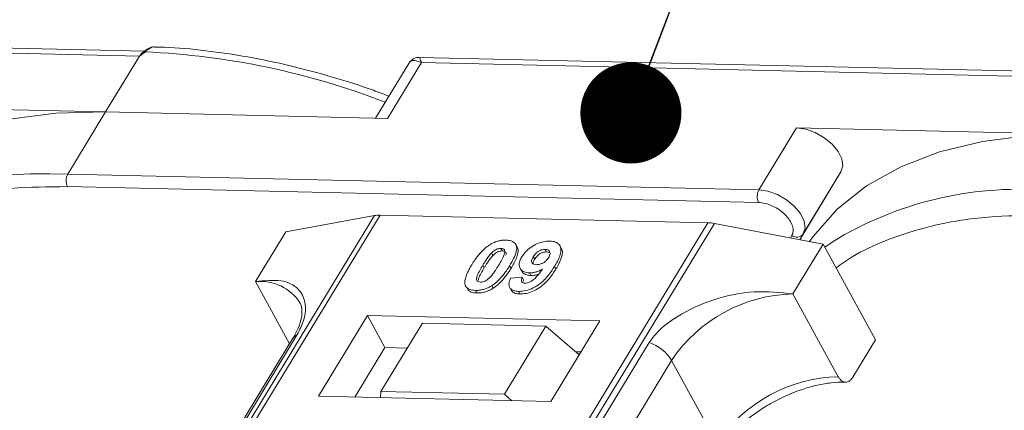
# Model space of a CAD drawing. Header units: millimetres. Extents: x 207 to 1682, y 260 to 1293.
# Tile 79 of 84: x 1429 to 1477, y 1086 to 1106. Entities that reach past the tile are written whole.
import ezdxf

# ---------------------------------------------------------------- set-up
doc = ezdxf.new("R2010")
doc.units = ezdxf.units.MM
doc.styles.get("Standard").update_dxf_attribs({"font": '仿宋_GB2312.ttf', "width": 0.8})
doc.dimstyles.new('ISO-25.1', dxfattribs={"dimtxt": 6, "dimasz": 5, "dimexe": 3.5, "dimexo": 0.625, "dimgap": 1.5, "dimtad": 1, "dimtoh": 1, "dimtxsty": 'Standard', "dimcen": 2.5, "dimadec": 0, "dimazin": 0, "dimtfac": 1, "dimtmove": 0, "dimatfit": 3, "dimfxl": 0, "dimarcsym": 0})

msp = doc.modelspace()

# ---------------------------------------------------------------- linework, layer by layer
at = {"color": 7, "linetype": 'Continuous', "lineweight": 15}
for p, q in [((1434.93, 1104.232), (1400.393, 1105.024)), ((1400.49, 1104.764), (1434.673, 1103.98)), ((1434.972, 1104.191), (1434.673, 1103.98)), ((1434.673, 1103.98), (1432.993, 1101.218)), ((1447.991, 1103.622), (1446.341, 1100.912)), ((1446.936, 1100.898), (1448.617, 1103.66)), ((1483.056, 1103.128), (1448.52, 1103.92)), ((1448.617, 1103.66), (1482.8, 1102.876)), ((1432.993, 1101.218), (1419.049, 1101.538)), ((1431.125, 1098.149), (1432.993, 1101.218)), ((1432.993, 1101.218), (1446.936, 1100.898)), ((1467.176, 1100.434), (1465.308, 1097.365)), ((1481.119, 1100.114), (1467.176, 1100.434)), ((1469.369, 1098.258), (1467.326, 1094.9)), ((1467.502, 1095.189), (1469.369, 1098.258)), ((1431.125, 1098.149), (1430.237, 1098.155)), ((1465.308, 1097.365), (1431.125, 1098.149)), ((1431.111, 1097.527), (1465.294, 1096.743)), ((1446.289, 1096.093), (1424.609, 1060.463)), ((1424.878, 1060.457), (1446.575, 1096.114)), ((1441.912, 1095.287), (1446.289, 1096.093)), ((1446.575, 1096.114), (1462.791, 1095.742)), ((1441.912, 1095.287), (1440.418, 1092.832)), ((1462.791, 1095.742), (1441.095, 1060.085)), ((1441.428, 1060.077), (1463.108, 1095.707)), ((1463.108, 1095.707), (1468.489, 1094.677)), ((1466.939, 1095.111), (1466.864, 1094.988)), ((1467.326, 1094.9), (1467.502, 1095.189)), ((1468.938, 1094.787), (1468.57, 1094.53)), ((1452.551, 1094.474), (1452.62, 1094.347)), ((1453.348, 1094.544), (1453.279, 1094.67)), ((1454.805, 1094.297), (1454.736, 1094.423)), ((1454.805, 1094.297), (1454.932, 1094.272)), ((1455.536, 1094.479), (1455.467, 1094.605)), ((1466.995, 1092.222), (1468.489, 1094.677)), ((1468.489, 1094.677), (1471.076, 1089.949)), ((1452.079, 1094.24), (1452.148, 1094.114)), ((1454.15, 1094.064), (1454.219, 1093.938)), ((1451.657, 1093.649), (1451.726, 1093.523)), ((1453.049, 1093.488), (1452.98, 1093.614)), ((1453.496, 1093.484), (1453.565, 1093.358)), ((1455.272, 1093.458), (1455.203, 1093.584)), ((1440.418, 1092.832), (1442.1, 1089.757)), ((1453.021, 1093.006), (1453.605, 1093.045)), ((1453.605, 1093.045), (1453.674, 1092.919)), ((1453.962, 1093.26), (1454.031, 1093.134)), ((1450.861, 1092.533), (1450.93, 1092.407)), ((1451.286, 1092.396), (1451.355, 1092.27)), ((1452.093, 1092.63), (1452.162, 1092.504)), ((1452.985, 1092.54), (1453.054, 1092.414)), ((1453.42, 1092.347), (1453.488, 1092.221)), ((1469.237, 1088.125), (1466.995, 1092.222)), ((1445.949, 1091.149), (1443.521, 1087.16)), ((1457.442, 1090.886), (1445.949, 1091.149)), ((1445.949, 1091.149), (1446.811, 1089.573)), ((1455.014, 1086.896), (1457.442, 1090.886)), ((1448.671, 1090.776), (1446.617, 1087.4)), ((1454.777, 1090.636), (1448.671, 1090.776)), ((1452.723, 1087.26), (1454.777, 1090.636)), ((1454.777, 1090.636), (1456.421, 1089.208)), ((1442.264, 1090.027), (1426.951, 1064.861)), ((1427.165, 1065.048), (1442.478, 1090.213)), ((1469.955, 1088.108), (1471.076, 1089.949)), ((1459.882, 1089.814), (1444.569, 1064.648)), ((1446.811, 1089.573), (1445.317, 1087.118)), ((1447.924, 1089.548), (1446.811, 1089.573)), ((1445.677, 1063.771), (1460.99, 1088.937)), ((1456.508, 1089.351), (1456.25, 1089.357)), ((1463.232, 1084.839), (1460.99, 1088.937)), ((1443.521, 1087.16), (1455.014, 1086.896)), ((1446.617, 1087.4), (1446.593, 1087.089)), ((1452.723, 1087.26), (1446.617, 1087.4)), ((1453.091, 1086.94), (1452.723, 1087.26))]:
    msp.add_line(p, q, dxfattribs=at)
at = {"color": 7, "linetype": 'Continuous', "lineweight": 15, "flags": 128}
for points in [[(1434.972, 1104.191), (1434.956, 1104.201), (1434.941, 1104.208), (1434.928, 1104.213), (1434.916, 1104.215), (1434.907, 1104.215), (1434.9, 1104.211), (1434.895, 1104.205), (1434.892, 1104.196)], [(1432.993, 1101.218), (1430.541, 1101.16), (1428.242, 1100.871), (1426.122, 1100.355), (1424.204, 1099.617), (1422.509, 1098.665), (1421.055, 1097.509), (1419.859, 1096.163), (1419.679, 1095.912)], [(1469.369, 1098.258), (1469.458, 1098.549), (1469.409, 1098.895), (1469.228, 1099.264), (1468.929, 1099.625), (1468.538, 1099.947), (1468.09, 1100.203), (1467.622, 1100.37), (1467.176, 1100.434)], [(1481.119, 1100.114), (1478.667, 1100.056), (1476.369, 1099.767), (1474.249, 1099.251), (1472.331, 1098.513), (1470.635, 1097.561), (1469.182, 1096.405), (1467.985, 1095.059), (1467.806, 1094.808)], [(1467.502, 1095.189), (1467.59, 1095.481), (1467.542, 1095.826), (1467.36, 1096.195), (1467.061, 1096.556), (1466.671, 1096.878), (1466.223, 1097.134), (1465.755, 1097.301), (1465.308, 1097.365)]]:
    msp.add_lwpolyline(points, dxfattribs=at)
at = {"color": 7, "linetype": 'Continuous', "lineweight": 15}
for centre, radius, start, end in [((1433.277, 1066.623), 37.606, 68.8867, 87.4164), ((1429.69, 1080.978), 17.186, 88.173, 122.2769), ((1431.718, 1097.824), 0.676, 151.2883, 206.0774), ((1465.901, 1097.04), 0.676, 151.2883, 206.0774), ((1478.168, 1079.774), 17.623, 85.8654, 121.5842), ((1446.535, 1094.71), 1.404, 88.3644, 100.0749), ((1462.739, 1093.819), 1.923, 78.9596, 88.4511), ((1467.18, 1095.437), 0.406, 233.4992, 322.3259), ((1440.658, 1090.524), 2.32, 32.7281, 95.9449), ((1467.163, 1084.785), 7.439, 91.2925, 146.0732), ((1442.676, 1089.77), 0.486, 114.0472, 148.0355), ((1459.24, 1087.865), 2.052, 31.4947, 71.765), ((1469.405, 1080.687), 7.439, 91.2925, 146.0732)]:
    msp.add_arc(centre, radius, start, end, dxfattribs=at)
msp.add_open_spline([(1434.673, 1103.98), (1434.706, 1104.028), (1434.771, 1104.123), (1434.852, 1104.171), (1434.892, 1104.196)], degree=3, dxfattribs=at)
for points, knots in [([(1434.907, 1104.215), (1434.894, 1104.205), (1434.868, 1104.187), (1434.843, 1104.167), (1434.83, 1104.158)], [0, 0, 0, 0, 0.518796, 1, 1, 1, 1]), ([(1435.388, 1104.433), (1435.344, 1104.431), (1435.249, 1104.424), (1435.08, 1104.351), (1434.968, 1104.264), (1434.9, 1104.211)], [0, 0, 0, 0, 0.2496368, 0.538323, 1, 1, 1, 1]), ([(1435.429, 1104.434), (1435.424, 1104.435), (1435.384, 1104.447), (1435.304, 1104.423), (1435.19, 1104.375), (1435.08, 1104.293), (1435.006, 1104.223), (1434.972, 1104.191)], [0, 0, 0, 0, 0.0330436, 0.2854264, 0.5318753, 0.785768, 1, 1, 1, 1]), ([(1447.005, 1102.002), (1446.75, 1102.1), (1445.815, 1102.457), (1444.181, 1102.969), (1442.105, 1103.528), (1440.013, 1103.966), (1437.937, 1104.265), (1436.401, 1104.417), (1435.586, 1104.423), (1435.428, 1104.424)], [0, 0, 0, 0, 0.0642572, 0.235538, 0.4114542, 0.5906981, 0.772379, 0.9558843, 1, 1, 1, 1]), ([(1448.617, 1103.66), (1448.477, 1103.717), (1448.261, 1103.804), (1448.066, 1103.736), (1447.995, 1103.623), (1447.963, 1103.571)], [0, 0, 0, 0, 0.4984129, 0.772928, 1, 1, 1, 1]), ([(1448.518, 1103.92), (1448.454, 1103.916), (1448.344, 1103.91), (1448.16, 1103.825), (1448.076, 1103.728), (1448.03, 1103.676)], [0, 0, 0, 0, 0.389383, 0.666862, 1, 1, 1, 1]), ([(1448.519, 1103.914), (1448.519, 1103.916), (1448.518, 1103.94), (1448.541, 1103.857), (1448.591, 1103.726), (1448.617, 1103.66)], [0, 0, 0, 0, 0.044603, 0.521109, 1, 1, 1, 1]), ([(1420.8, 1094.982), (1421.023, 1095.14), (1421.732, 1095.645), (1423.32, 1096.368), (1425.576, 1097.074), (1428.24, 1097.503), (1430.164, 1097.519), (1431.111, 1097.527)], [0, 0, 0, 0, 0.088375, 0.281114, 0.527622, 0.767417, 1, 1, 1, 1]), ([(1465.294, 1096.743), (1465.402, 1096.733), (1465.622, 1096.712), (1465.983, 1096.58), (1466.326, 1096.385), (1466.62, 1096.141), (1466.847, 1095.868), (1466.985, 1095.586), (1467.027, 1095.318), (1466.968, 1095.179), (1466.939, 1095.111)], [0, 0, 0, 0, 0.12225, 0.25, 0.37775, 0.5, 0.62225, 0.75, 0.87775, 1, 1, 1, 1]), ([(1479.41, 1096.107), (1478.477, 1096.1), (1476.583, 1096.084), (1473.96, 1095.661), (1471.736, 1094.968), (1470.126, 1094.228), (1469.387, 1093.7), (1469.126, 1093.513)], [0, 0, 0, 0, 0.228681, 0.464455, 0.706869, 0.896356, 1, 1, 1, 1]), ([(1451.993, 1094.648), (1452.043, 1094.678), (1452.146, 1094.74), (1452.311, 1094.808), (1452.477, 1094.856), (1452.613, 1094.876), (1452.72, 1094.883), (1452.773, 1094.883), (1452.8, 1094.883)], [0, 0, 0, 0, 0.193776, 0.3936, 0.587864, 0.788908, 0.894169, 1, 1, 1, 1]), ([(1452.8, 1094.883), (1452.893, 1094.874), (1453.081, 1094.857), (1453.26, 1094.73), (1453.345, 1094.545), (1453.301, 1094.172), (1453.116, 1093.851), (1452.98, 1093.614)], [0, 0, 0, 0, 0.147566, 0.296688, 0.431278, 0.580404, 1, 1, 1, 1]), ([(1453.583, 1094.053), (1453.639, 1094.135), (1453.751, 1094.301), (1454.013, 1094.531), (1454.324, 1094.708), (1454.663, 1094.821), (1454.868, 1094.829), (1454.974, 1094.833)], [0, 0, 0, 0, 0.197927, 0.397728, 0.597413, 0.790584, 1, 1, 1, 1]), ([(1454.974, 1094.833), (1455.067, 1094.824), (1455.255, 1094.807), (1455.438, 1094.676), (1455.533, 1094.484), (1455.506, 1094.152), (1455.355, 1093.839), (1455.225, 1093.621), (1455.203, 1093.584)], [0, 0, 0, 0, 0.148288, 0.2977445, 0.4437132, 0.6077915, 0.9347078, 1, 1, 1, 1]), ([(1451.104, 1093.662), (1451.156, 1093.744), (1451.273, 1093.93), (1451.522, 1094.254), (1451.781, 1094.51), (1451.972, 1094.635), (1451.993, 1094.648)], [0, 0, 0, 0, 0.236731, 0.537555, 0.949668, 1, 1, 1, 1]), ([(1452.079, 1094.24), (1452.121, 1094.282), (1452.191, 1094.35), (1452.315, 1094.426), (1452.429, 1094.464), (1452.506, 1094.473), (1452.546, 1094.473), (1452.551, 1094.474)], [0, 0, 0, 0, 0.334804, 0.542561, 0.750382, 0.970721, 1, 1, 1, 1]), ([(1452.148, 1094.114), (1452.19, 1094.156), (1452.26, 1094.224), (1452.384, 1094.3), (1452.498, 1094.338), (1452.575, 1094.347), (1452.615, 1094.347), (1452.62, 1094.347)], [0, 0, 0, 0, 0.334804, 0.542561, 0.750382, 0.970721, 1, 1, 1, 1]), ([(1452.551, 1094.474), (1452.589, 1094.469), (1452.659, 1094.461), (1452.725, 1094.412), (1452.751, 1094.32), (1452.717, 1094.15), (1452.595, 1093.908), (1452.486, 1093.724), (1452.43, 1093.632)], [0, 0, 0, 0, 0.1046136, 0.1888141, 0.2735119, 0.444127, 0.7194809, 1, 1, 1, 1]), ([(1452.62, 1094.347), (1452.658, 1094.343), (1452.728, 1094.335), (1452.793, 1094.286), (1452.816, 1094.219), (1452.804, 1094.165), (1452.798, 1094.139)], [0, 0, 0, 0, 0.293658, 0.530016, 0.767769, 1, 1, 1, 1]), ([(1453.049, 1093.488), (1453.097, 1093.57), (1453.247, 1093.825), (1453.392, 1094.163), (1453.415, 1094.441), (1453.353, 1094.516), (1453.336, 1094.537)], [0, 0, 0, 0, 0.220552, 0.687786, 0.91457, 1, 1, 1, 1]), ([(1454.15, 1094.064), (1454.186, 1094.117), (1454.242, 1094.202), (1454.362, 1094.311), (1454.481, 1094.375), (1454.611, 1094.418), (1454.691, 1094.421), (1454.736, 1094.423)], [0, 0, 0, 0, 0.2913202, 0.4655393, 0.6416315, 0.798664, 1, 1, 1, 1]), ([(1454.219, 1093.938), (1454.255, 1093.991), (1454.311, 1094.076), (1454.431, 1094.185), (1454.55, 1094.249), (1454.68, 1094.292), (1454.76, 1094.295), (1454.805, 1094.297)], [0, 0, 0, 0, 0.29132, 0.465539, 0.641632, 0.798664, 1, 1, 1, 1]), ([(1454.736, 1094.423), (1454.782, 1094.418), (1454.875, 1094.407), (1454.956, 1094.332), (1454.99, 1094.233), (1454.963, 1094.12), (1454.922, 1094.046), (1454.903, 1094.012)], [0, 0, 0, 0, 0.207955, 0.420406, 0.62732, 0.827707, 1, 1, 1, 1]), ([(1455.272, 1093.458), (1455.32, 1093.54), (1455.465, 1093.788), (1455.593, 1094.121), (1455.601, 1094.385), (1455.538, 1094.457), (1455.525, 1094.472)], [0, 0, 0, 0, 0.227122, 0.68486, 0.934898, 1, 1, 1, 1]), ([(1451.657, 1093.649), (1451.682, 1093.69), (1451.733, 1093.772), (1451.804, 1093.883), (1451.872, 1093.982), (1451.935, 1094.068), (1452.001, 1094.155), (1452.053, 1094.212), (1452.079, 1094.24)], [0, 0, 0, 0, 0.205942, 0.411959, 0.558149, 0.704502, 0.851801, 1, 1, 1, 1]), ([(1451.726, 1093.523), (1451.751, 1093.564), (1451.802, 1093.646), (1451.873, 1093.757), (1451.941, 1093.855), (1452.004, 1093.942), (1452.07, 1094.029), (1452.122, 1094.086), (1452.148, 1094.114)], [0, 0, 0, 0, 0.2059417, 0.4119594, 0.558149, 0.7045024, 0.8518015, 1, 1, 1, 1]), ([(1453.962, 1093.26), (1453.869, 1093.27), (1453.683, 1093.29), (1453.511, 1093.428), (1453.434, 1093.62), (1453.467, 1093.84), (1453.548, 1093.989), (1453.583, 1094.053)], [0, 0, 0, 0, 0.2101886, 0.4217733, 0.6236035, 0.8370344, 1, 1, 1, 1]), ([(1454.304, 1093.667), (1454.258, 1093.672), (1454.171, 1093.681), (1454.089, 1093.741), (1454.058, 1093.823), (1454.079, 1093.936), (1454.124, 1094.016), (1454.15, 1094.064)], [0, 0, 0, 0, 0.213937, 0.398075, 0.583091, 0.751666, 1, 1, 1, 1]), ([(1454.137, 1093.717), (1454.14, 1093.743), (1454.147, 1093.813), (1454.191, 1093.89), (1454.219, 1093.938)], [0, 0, 0, 0, 0.366323, 1, 1, 1, 1]), ([(1454.903, 1094.012), (1454.87, 1093.963), (1454.815, 1093.881), (1454.69, 1093.779), (1454.562, 1093.714), (1454.427, 1093.671), (1454.345, 1093.669), (1454.304, 1093.667)], [0, 0, 0, 0, 0.267394, 0.447214, 0.627122, 0.813065, 1, 1, 1, 1]), ([(1450.783, 1092.663), (1450.775, 1092.697), (1450.759, 1092.766), (1450.77, 1092.913), (1450.819, 1093.103), (1450.91, 1093.311), (1451.007, 1093.498), (1451.072, 1093.607), (1451.104, 1093.662)], [0, 0, 0, 0, 0.1184406, 0.2393457, 0.4595932, 0.6849248, 0.8422399, 1, 1, 1, 1]), ([(1451.535, 1092.805), (1451.489, 1092.811), (1451.415, 1092.821), (1451.356, 1092.877), (1451.338, 1092.973), (1451.374, 1093.143), (1451.499, 1093.383), (1451.604, 1093.56), (1451.657, 1093.649)], [0, 0, 0, 0, 0.12537, 0.20229, 0.279179, 0.464758, 0.730582, 1, 1, 1, 1]), ([(1451.428, 1092.891), (1451.432, 1092.924), (1451.447, 1093.04), (1451.571, 1093.257), (1451.674, 1093.434), (1451.726, 1093.523)], [0, 0, 0, 0, 0.166989, 0.580698, 1, 1, 1, 1]), ([(1452.43, 1093.632), (1452.405, 1093.591), (1452.355, 1093.509), (1452.283, 1093.398), (1452.215, 1093.299), (1452.152, 1093.212), (1452.085, 1093.124), (1452.033, 1093.067), (1452.007, 1093.039)], [0, 0, 0, 0, 0.20527, 0.410616, 0.55715, 0.703844, 0.851471, 1, 1, 1, 1]), ([(1452.98, 1093.614), (1452.928, 1093.532), (1452.811, 1093.346), (1452.567, 1093.029), (1452.311, 1092.773), (1452.121, 1092.649), (1452.093, 1092.63)], [0, 0, 0, 0, 0.237281, 0.538591, 0.932677, 1, 1, 1, 1]), ([(1452.162, 1092.504), (1452.211, 1092.537), (1452.308, 1092.603), (1452.471, 1092.742), (1452.644, 1092.92), (1452.805, 1093.121), (1452.939, 1093.311), (1453.012, 1093.429), (1453.049, 1093.488)], [0, 0, 0, 0, 0.118595, 0.239509, 0.447458, 0.659935, 0.829685, 1, 1, 1, 1]), ([(1455.203, 1093.584), (1455.151, 1093.503), (1454.995, 1093.256), (1454.722, 1092.917), (1454.332, 1092.609), (1453.97, 1092.429), (1453.653, 1092.351), (1453.482, 1092.348), (1453.42, 1092.347)], [0, 0, 0, 0, 0.142337, 0.429127, 0.589943, 0.751205, 0.909895, 1, 1, 1, 1]), ([(1453.488, 1092.221), (1453.589, 1092.225), (1453.791, 1092.232), (1454.126, 1092.342), (1454.456, 1092.52), (1454.833, 1092.835), (1455.087, 1093.163), (1455.234, 1093.398), (1455.272, 1093.458)], [0, 0, 0, 0, 0.14324, 0.28761, 0.430449, 0.591135, 0.89544, 1, 1, 1, 1]), ([(1453.577, 1093.365), (1453.59, 1093.335), (1453.632, 1093.24), (1453.794, 1093.155), (1453.96, 1093.14), (1454.031, 1093.134)], [0, 0, 0, 0, 0.20752, 0.66568, 1, 1, 1, 1]), ([(1453.739, 1092.755), (1453.78, 1092.757), (1453.862, 1092.762), (1454.008, 1092.82), (1454.173, 1092.922), (1454.386, 1093.143), (1454.517, 1093.327), (1454.606, 1093.454)], [0, 0, 0, 0, 0.112015, 0.224355, 0.367768, 0.565827, 1, 1, 1, 1]), ([(1454.606, 1093.454), (1454.555, 1093.425), (1454.45, 1093.366), (1454.311, 1093.314), (1454.201, 1093.284), (1454.12, 1093.269), (1454.039, 1093.261), (1453.988, 1093.26), (1453.962, 1093.26)], [0, 0, 0, 0, 0.2434912, 0.4962659, 0.6182099, 0.7417038, 0.8701584, 1, 1, 1, 1]), ([(1442.478, 1090.213), (1442.596, 1090.448), (1442.897, 1091.048), (1442.91, 1091.843), (1442.555, 1092.547), (1441.74, 1092.963), (1440.857, 1092.875), (1440.418, 1092.832)], [0, 0, 0, 0, 0.1257134, 0.3212757, 0.5244662, 0.763484, 1, 1, 1, 1]), ([(1452.007, 1093.039), (1451.965, 1092.997), (1451.896, 1092.929), (1451.772, 1092.854), (1451.66, 1092.815), (1451.582, 1092.806), (1451.542, 1092.805), (1451.535, 1092.805)], [0, 0, 0, 0, 0.333678, 0.540413, 0.747264, 0.961209, 1, 1, 1, 1]), ([(1453.42, 1092.347), (1453.326, 1092.356), (1453.157, 1092.373), (1453, 1092.489), (1452.93, 1092.665), (1452.959, 1092.85), (1453.008, 1092.973), (1453.021, 1093.006)], [0, 0, 0, 0, 0.242788, 0.438865, 0.634801, 0.900936, 1, 1, 1, 1]), ([(1453.605, 1093.045), (1453.585, 1092.996), (1453.554, 1092.92), (1453.565, 1092.83), (1453.611, 1092.781), (1453.675, 1092.759), (1453.722, 1092.756), (1453.739, 1092.755)], [0, 0, 0, 0, 0.344714, 0.529059, 0.714209, 0.892196, 1, 1, 1, 1]), ([(1453.635, 1092.778), (1453.637, 1092.804), (1453.641, 1092.849), (1453.664, 1092.898), (1453.674, 1092.919)], [0, 0, 0, 0, 0.569737, 1, 1, 1, 1]), ([(1454.031, 1093.134), (1454.08, 1093.135), (1454.181, 1093.137), (1454.313, 1093.167), (1454.391, 1093.194), (1454.413, 1093.201)], [0, 0, 0, 0, 0.409454, 0.83528, 1, 1, 1, 1]), ([(1451.286, 1092.396), (1451.239, 1092.399), (1451.144, 1092.404), (1451.018, 1092.434), (1450.911, 1092.485), (1450.843, 1092.548), (1450.803, 1092.609), (1450.79, 1092.645), (1450.783, 1092.663)], [0, 0, 0, 0, 0.192635, 0.388697, 0.582015, 0.783044, 0.890959, 1, 1, 1, 1]), ([(1450.934, 1092.409), (1450.946, 1092.396), (1450.982, 1092.356), (1451.073, 1092.313), (1451.179, 1092.285), (1451.276, 1092.273), (1451.329, 1092.271), (1451.355, 1092.27)], [0, 0, 0, 0, 0.143925, 0.415852, 0.697483, 0.848301, 1, 1, 1, 1]), ([(1452.093, 1092.63), (1452.043, 1092.6), (1451.94, 1092.539), (1451.775, 1092.471), (1451.609, 1092.423), (1451.473, 1092.403), (1451.366, 1092.396), (1451.313, 1092.396), (1451.286, 1092.396)], [0, 0, 0, 0, 0.193769, 0.393564, 0.587886, 0.789131, 0.894283, 1, 1, 1, 1]), ([(1451.355, 1092.27), (1451.404, 1092.27), (1451.503, 1092.271), (1451.661, 1092.294), (1451.827, 1092.339), (1451.967, 1092.396), (1452.079, 1092.454), (1452.134, 1092.487), (1452.162, 1092.504)], [0, 0, 0, 0, 0.193594, 0.390501, 0.584817, 0.78683, 0.892868, 1, 1, 1, 1]), ([(1453.057, 1092.416), (1453.093, 1092.369), (1453.162, 1092.277), (1453.336, 1092.229), (1453.45, 1092.223), (1453.488, 1092.221)], [0, 0, 0, 0, 0.415852, 0.802138, 1, 1, 1, 1]), ([(1466.995, 1092.222), (1466.365, 1092.29), (1465.103, 1092.427), (1463.057, 1092.003), (1461.423, 1091.253), (1460.36, 1090.467), (1460.012, 1089.991), (1459.882, 1089.814)], [0, 0, 0, 0, 0.249096, 0.498243, 0.745205, 0.90541, 1, 1, 1, 1]), ([(1442.602, 1091.776), (1442.613, 1091.761), (1442.682, 1091.668), (1442.718, 1091.464), (1442.702, 1091.059), (1442.568, 1090.578), (1442.362, 1090.207), (1442.262, 1090.026)], [0, 0, 0, 0, 0.054359, 0.333223, 0.559722, 0.78604, 1, 1, 1, 1]), ([(1469.955, 1088.108), (1469.909, 1088.046), (1469.818, 1087.922), (1469.646, 1087.847), (1469.474, 1087.868), (1469.333, 1087.972), (1469.264, 1088.081), (1469.237, 1088.125)], [0, 0, 0, 0, 0.2146939, 0.4293877, 0.6440816, 0.8587754, 1, 1, 1, 1]), ([(1466.02, 1086.874), (1466.371, 1087.049), (1466.862, 1087.296), (1467.601, 1087.555), (1468.215, 1087.725), (1468.897, 1087.834), (1469.364, 1087.876), (1469.572, 1087.857), (1469.587, 1087.856)], [0, 0, 0, 0, 0.288391, 0.40474, 0.594322, 0.785544, 0.984773, 1, 1, 1, 1]), ([(1463.281, 1084.401), (1463.33, 1084.486), (1463.501, 1084.785), (1463.908, 1085.264), (1464.435, 1085.777), (1464.989, 1086.226), (1465.516, 1086.588), (1465.885, 1086.797), (1466.02, 1086.874)], [0, 0, 0, 0, 0.097286, 0.340622, 0.525469, 0.686972, 0.885597, 1, 1, 1, 1])]:
    msp.add_open_spline(points, degree=3, knots=knots, dxfattribs=at)

# ---------------------------------------------------------------- leaders
at = {"color": 5, "lineweight": 9}
msp.add_leader([(1458.978, 1101.17), (1470.937, 1132.34), (1480.262, 1132.34)], dimstyle='ISO-25.1', override={"dimgap": 1.5, "dimtad": 0, "dimldrblk": 'Dot'}, dxfattribs=at)

doc.saveas('drawing.dxf')
